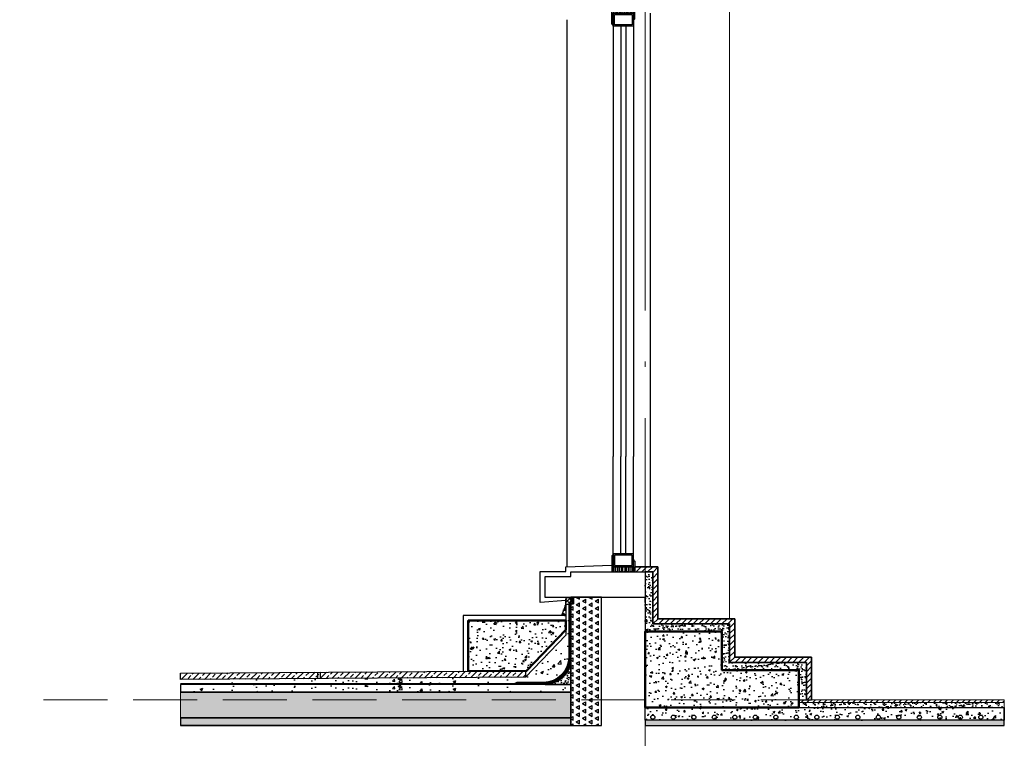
# Model space of a CAD drawing. Extents: x 447288 to 563800, y -194684 to 241749.
# Tile 17 of 91: x 474052 to 477896, y -177171 to -174366. Entities that reach past the tile are written whole.
import ezdxf

# ---------------------------------------------------------------- set-up
doc = ezdxf.new("R2010")
doc.units = 0
doc.header["$LTSCALE"] = 1000
for name, pattern in [('35$0$DASH', [0.35, 0.25, -0.1]), ('DASH', [0.35, 0.25, -0.1]), ('DOTE', [2.4200000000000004, 2, -0.2, 0.02, -0.2])]:
    doc.linetypes.add(name, pattern=pattern)
doc.layers.get('0').update_dxf_attribs({"lineweight": 20})
for name, color, linetype in [('35$0$A-detl-FINISH', 1, 'Continuous'), ('35$0$A-detl-XH', 8, 'Continuous'), ('35$0$PUB_HATCH', 8, 'Continuous'), ('35$0$保温层', 2, 'Continuous'), ('8$0$PUB_HATCH', 8, 'Continuous'), ('A-ELEV-LIN1', 40, 'Continuous'), ('A-ELEV-THIN', 7, 'Continuous'), ('A-ELEV-WIN1', 135, 'Continuous'), ('A-OVER', 7, 'Continuous'), ('A-WATER-LAYER', 7, 'Continuous'), ('fill', 252, 'Continuous'), ('PUB_HATCH', 8, 'Continuous'), ('SURFACE', 6, 'Continuous'), ('详图填充-细石混凝土、混凝土', 8, 'Continuous'), ('详图现充-水泥砂浆', 8, 'Continuous')]:
    doc.layers.add(name, color=color, linetype=linetype)
doc.layers.add('A-ASIS', color=115, linetype='DASH', lineweight=0, plot=False)
for name, color, linetype, lineweight in [('DOTE', 10, 'DOTE', 9), ('WALL', 9, 'Continuous', 50), ('详图填充-防水层', 126, 'Continuous', 200), ('防水', 124, 'Continuous', 0)]:
    doc.layers.add(name, color=color, linetype=linetype, lineweight=lineweight)
pattern_1 = [(50, (-419473.6240908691, -185038.9402083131), (71.72601826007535, -6.27521349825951), [7.5, -82.5]), (355, (-419473.6240908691, -185038.9402083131), (-13.8751333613, 75.21921337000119), [6, -66]), (100.4514, (-419467.6469228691, -185039.4631423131), (57.85093817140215, 68.94395420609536), [6.374019, -70.1142112]), (46.1842, (-419473.6240908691, -185018.9402083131), (106.7241048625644, -16.5519014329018), [11.25, -123.75]), (96.6356, (-419464.730416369, -185020.3195390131), (93.46627055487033, 97.41178709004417), [9.561028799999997, -105.1713]), (351.1842000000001, (-419473.6240908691, -185018.9402083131), (93.46619451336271, 97.41186009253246), [9, -99]), (21, (-419463.6240908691, -185023.9402083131), (59.69070521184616, -40.26188906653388), [7.5, -82.5]), (326, (-419463.6240908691, -185023.9402083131), (24.33153319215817, 72.5150045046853), [6, -66]), (71.4514, (-419458.6498675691, -185027.2953689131), (84.02226285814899, 32.25304967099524), [6.374019, -70.1142112]), (37.5, (-419473.6240908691, -185038.9402083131), (1.215985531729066, 33.28938538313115), [0, -65.19999999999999, 0, -67, 0, -66.25]), (7.499999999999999, (-419473.6240908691, -185038.9402083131), (26.30695374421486, 39.44117118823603), [0, -38.2, 0, -63.7, 0, -25.25]), (327.5, (-419495.9240908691, -185038.9402083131), (53.3822436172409, -2.255487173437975), [0, -25, 0, -78, 0, -103.5]), (317.5, (-419505.9240908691, -185038.9402083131), (58.31861693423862, 10.01049823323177), [0, -32.5, 0, -51.79999999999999, 0, -73.5])]

# ---------------------------------------------------------------- blocks, each defined once
blk = doc.blocks.new('*U241')
at = {"layer": 'fill'}
h = blk.add_hatch(dxfattribs=at)
h.set_pattern_fill('TRIANG', color=256, scale=10, angle=90, style=0)
h.set_pattern_definition([(150, (0, 1658.206553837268), (-24.74667295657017, -14.28749487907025), [14.2875, -14.2875]), (210, (0, 1658.206553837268), (-2.9565701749e-06, -28.57499487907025), [14.2875, -14.2875]), (90, (-12.37335, 1651.062803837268), (-24.74667, 14.2875), [14.2875, -14.2875])])
h.paths.add_polyline_path([(-20, 1129.103281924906), (100, 1129.103281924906), (100, 629.1032719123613), (-20, 629.1032719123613)])
at = {"layer": 'SURFACE'}
blk.add_lwpolyline([(-20, 1129.103281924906), (100, 1129.103281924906), (100, 629.1032719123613), (-20, 629.1032719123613)], close=True, dxfattribs=at)
blk = doc.blocks.new('A$C5B8A4F07')
at = {"layer": 'A-OVER'}
for p, q in [((3.500000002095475, -3.000000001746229), (3.500000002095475, -17.0000000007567)), ((10.50000000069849, -17.0000000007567), (10.50000000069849, -3.000000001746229)), ((17.50000000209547, -3.000000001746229), (17.50000000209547, -17.0000000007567)), ((24.50000000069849, -17.0000000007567), (24.50000000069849, -3.000000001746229)), ((31.50000000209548, -3.000000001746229), (31.50000000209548, -17.0000000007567)), ((38.50000000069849, -17.0000000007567), (38.50000000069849, -3.000000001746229)), ((45.50000000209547, -3.000000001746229), (45.50000000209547, -17.0000000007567)), ((52.50000000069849, -17.0000000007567), (52.50000000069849, -3.000000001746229)), ((59.50000000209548, -3.000000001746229), (59.50000000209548, -17.0000000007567)), ((66.50000000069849, -17.0000000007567), (66.50000000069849, -3.000000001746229)), ((73.50000000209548, -3.000000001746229), (73.50000000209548, -17.0000000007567))]:
    blk.add_line(p, q, dxfattribs=at)
for centre, major_axis, ratio, start_param, end_param in [((77.00000000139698, -3.000000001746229), (-3.499999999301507, 3.464245e-10), 0.8571428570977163, 3.682692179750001, 6.28318530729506), ((3.0267984e-09, -17.0000000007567), (-3.499999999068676, 5.55234e-11), 0.8571428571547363, 1.570796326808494, 3.1415926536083), ((7.000000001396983, -3.000000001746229), (-3.499999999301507, 3.464245e-10), 0.8571428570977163, 3.141592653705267, 6.28318530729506), ((14, -17.0000000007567), (3.499999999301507, 3.671023e-10), 0.8571428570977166, 3.141592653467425, 4.712388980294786), ((14.0000000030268, -17.0000000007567), (-3.499999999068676, 5.55234e-11), 0.8571428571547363, 1.570796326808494, 3.1415926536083), ((21.00000000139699, -3.000000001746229), (-3.499999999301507, 3.464245e-10), 0.8571428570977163, 3.141592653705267, 6.28318530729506), ((28, -17.0000000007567), (3.499999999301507, 3.671023e-10), 0.8571428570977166, 3.141592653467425, 4.712388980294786), ((28.0000000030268, -17.0000000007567), (-3.499999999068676, 5.55234e-11), 0.8571428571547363, 1.570796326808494, 3.1415926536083), ((35.00000000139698, -3.000000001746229), (-3.499999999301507, 3.464245e-10), 0.8571428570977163, 3.141592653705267, 6.28318530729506), ((42, -17.0000000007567), (3.499999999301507, 3.671023e-10), 0.8571428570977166, 3.141592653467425, 4.712388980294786), ((42.00000000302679, -17.0000000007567), (-3.499999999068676, 5.55234e-11), 0.8571428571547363, 1.570796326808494, 3.1415926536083), ((49.00000000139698, -3.000000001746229), (-3.499999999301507, 3.464245e-10), 0.8571428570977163, 3.141592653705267, 6.28318530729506), ((56, -17.0000000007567), (3.499999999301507, 3.671023e-10), 0.8571428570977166, 3.141592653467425, 4.712388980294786), ((56.0000000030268, -17.0000000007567), (-3.499999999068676, 5.55234e-11), 0.8571428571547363, 1.570796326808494, 3.1415926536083), ((63.00000000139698, -3.000000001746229), (-3.499999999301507, 3.464245e-10), 0.8571428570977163, 3.141592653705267, 6.28318530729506), ((70, -17.0000000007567), (3.499999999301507, 3.671023e-10), 0.8571428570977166, 3.141592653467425, 4.712388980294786), ((70.0000000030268, -17.0000000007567), (-3.499999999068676, 5.55234e-11), 0.8571428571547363, 1.570796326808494, 3.1415926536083)]:
    blk.add_ellipse(centre, major_axis=major_axis, ratio=ratio, start_param=start_param, end_param=end_param, dxfattribs=at)
blk = doc.blocks.new('A$C768061CF')
at = {"layer": '防水'}
h = blk.add_hatch(color=256, dxfattribs=at)
edge = h.paths.add_edge_path()
edge.add_line((5, 1.55705493e-08), (5, 70.00000001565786))
edge.add_arc((-4.692196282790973, 70.38075277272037), 9.699672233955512, 298.93047216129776, 357.75032269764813, ccw=False)
edge.add_line((0, 61.89152810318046), (0, 1.55705493e-08))
edge.add_line((0, 1.55705493e-08), (5, 1.55705493e-08))
h = blk.add_hatch(color=256, dxfattribs=at)
edge = h.paths.add_edge_path()
edge.add_line((85, 1.55705493e-08), (85, 49.44352616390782))
edge.add_arc((94.69219628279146, 49.82427892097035), 9.699672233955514, 182.2496773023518, 241.0695278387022)
edge.add_line((90, 41.33505425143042), (90, 1.55705493e-08))
edge.add_line((90, 1.55705493e-08), (85, 1.55705493e-08))
at = {"layer": 'A-ELEV-WIN1'}
for points in [[(5, 20.00000000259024), (85, 20.00000000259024), (85, 70.00000000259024), (5, 70.00000000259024)], [(5, 20.00000000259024), (85, 20.00000000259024), (85, 70.00000000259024), (5, 70.00000000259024)], [(10, 25.00000000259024), (80, 25.00000000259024), (80, 65.00000000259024), (10, 65.00000000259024)]]:
    blk.add_lwpolyline(points, close=True, dxfattribs=at)
at = {"layer": 'A-OVER'}
for points in [[(5, 1.55705493e-08), (5, 70.00000001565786, -0.262437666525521), (0, 61.89152810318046), (0, 1.55705493e-08)], [(85, 1.55705493e-08), (85, 49.44352616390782, 0.262437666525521), (90, 41.33505425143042), (90, 1.55705493e-08)]]:
    blk.add_lwpolyline(points, format="xyb", close=True, dxfattribs=at)
at = {"layer": 'PUB_HATCH'}
blk.add_line((85, 20.00000001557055), (85, 1.55705493e-08), dxfattribs=at)
at = {"layer": 'A-OVER'}
blk.add_blockref('A$C5B8A4F07', (4.999999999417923, 19.99999999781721), dxfattribs=at)
blk = doc.blocks.new('*U238')
blk.add_lwpolyline([(-45.00000000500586, 0), (45.00000000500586, 0)])
at = {"layer": 'A-ELEV-WIN1'}
for p, q in [((-39.99999999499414, 70.0000000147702), (-40.0000001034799, 1750.400247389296)), ((-9.999999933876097, 70.00000001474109), (-10.00000007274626, 1750.400247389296)), ((10.0000000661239, 70.00000001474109), (9.999999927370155, 1750.400247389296)), ((40.00000000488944, 70.0000000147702), (39.99999989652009, 1750.400247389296))]:
    blk.add_line(p, q, dxfattribs=at)
at = {"layer": 'A-OVER'}
blk.add_blockref('A$C768061CF', (-44.99999999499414, 1.2179953e-08), dxfattribs=at)
blk = doc.blocks.new('*U191')
blk.add_lwpolyline([(-45.00000000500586, 0), (45.00000000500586, 0)])
at = {"layer": 'A-ELEV-WIN1'}
for p, q in [((-39.99999999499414, 70.0000000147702), (-40.00000001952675, 450.0000000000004)), ((-9.999999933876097, 70.00000001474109), (-9.999999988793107, 450.0000000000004)), ((10.0000000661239, 70.00000001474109), (10.00000001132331, 450.0000000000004)), ((40.00000000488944, 70.0000000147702), (39.99999998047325, 450.0000000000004))]:
    blk.add_line(p, q, dxfattribs=at)
at = {"layer": 'A-OVER'}
blk.add_blockref('A$C768061CF', (-44.99999999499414, 1.2179953e-08), dxfattribs=at)

msp = doc.modelspace()

# ---------------------------------------------------------------- hatches: boundary and pattern name
h = msp.add_hatch()
h.set_pattern_fill('ANSI33', color=253, scale=9.999999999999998)
h.set_pattern_definition([(45, (79516.27252584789, -366684.8889107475), (-22.45064030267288, 22.45064030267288), []), (45, (79538.7231758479, -366684.8889107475), (-22.45064030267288, 22.45064030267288), [15.875, -7.9375])])
h.paths.add_polyline_path([(474680.3300005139, -176941.8811804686), (474680.080013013, -176916.8824303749), (476026.4722315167, -176907.7132485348), (476026.4721629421, -176932.7144991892)])
at = {"layer": '35$0$A-detl-XH', "linetype": 'Continuous'}
h = msp.add_hatch(dxfattribs=at)
h.set_pattern_fill('混凝土', color=256, scale=10, style=0)
h.set_pattern_definition(pattern_1)
h.paths.add_polyline_path([(476183.4793955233, -176711.5551636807), (475803.4793962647, -176711.5551673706), (475803.4793962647, -176909.2318712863), (476031.2084089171, -176907.751022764), (476183.4793956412, -176748.1757509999)])
h = msp.add_hatch(dxfattribs=at)
h.set_pattern_fill('混凝土', color=256, scale=10, style=0)
h.set_pattern_definition(pattern_1)
h.paths.add_polyline_path([(477093.4793960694, -177050.6995458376), (476493.4793960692, -177050.6995458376), (476493.4793960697, -176754.6032935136), (476793.4793960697, -176754.6032935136), (476793.4793960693, -176904.6032935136), (477093.4793960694, -176904.6032935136)])
h = msp.add_hatch(dxfattribs=at)
h.set_pattern_fill('混凝土', color=256, scale=10, style=0)
h.set_pattern_definition([(50, (426647.3539969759, -211693.8087229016), (71.72601826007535, -6.27521349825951), [7.5, -82.5]), (355, (426647.3539969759, -211693.8087229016), (-13.8751333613, 75.21921337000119), [6, -66]), (100.4514, (426653.3311649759, -211694.3316569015), (57.85093817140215, 68.94395420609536), [6.374019, -70.1142112]), (46.18420000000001, (426647.3539969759, -211673.8087229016), (106.7241048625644, -16.5519014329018), [11.24999999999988, -123.749999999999]), (96.6356, (426656.2476714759, -211675.1880536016), (93.46627055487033, 97.41178709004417), [9.561028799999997, -105.1713]), (351.1842000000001, (426647.3539969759, -211673.8087229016), (93.46619451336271, 97.41186009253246), [9, -99]), (21, (426657.3539969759, -211678.8087229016), (59.69070521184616, -40.26188906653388), [7.5, -82.5]), (326, (426657.3539969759, -211678.8087229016), (24.33153319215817, 72.5150045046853), [6, -66]), (71.4514, (426662.3282202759, -211682.1638835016), (84.02226285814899, 32.25304967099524), [6.374019, -70.1142112]), (37.5, (426647.3539969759, -211693.8087229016), (1.215985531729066, 33.28938538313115), [0, -65.19999999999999, 0, -67, 0, -66.25]), (7.499999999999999, (426647.3539969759, -211693.8087229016), (26.30695374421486, 39.44117118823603), [0, -38.2, 0, -63.7, 0, -25.25]), (327.5, (426625.0539969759, -211693.8087229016), (53.3822436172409, -2.255487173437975), [0, -25, 0, -78, 0, -103.5]), (317.5, (426615.0539969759, -211693.8087229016), (58.31861693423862, 10.01049823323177), [0, -32.5, 0, -51.79999999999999, 0, -73.5])])
h.paths.add_polyline_path([(476493.4793960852, -177050.7070798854), (477894.8955803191, -177050.7071978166), (477894.8955803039, -177100.6996650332), (476493.47939607, -177100.6995471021)])
at = {"layer": '35$0$PUB_HATCH'}
h = msp.add_hatch(dxfattribs=at)
h.set_pattern_fill('ANSI31', color=256, scale=10, style=0)
h.set_pattern_definition([(45, (-419443.6240908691, -185038.9402083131), (-11.22532015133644, 11.22532015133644), [])])
h.paths.add_polyline_path([(476843.4793960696, -176704.6032935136), (476543.4793960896, -176704.6032935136), (476543.4793962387, -176501.09978754), (476453.4793792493, -176501.09978754), (476453.4793792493, -176521.0997873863), (476493.4793953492, -176521.0997873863), (476523.479396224, -176521.09978754), (476523.479396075, -176724.6032935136), (476823.4793960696, -176724.6032935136), (476823.4793960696, -176874.6032935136), (477123.4793960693, -176874.6032935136), (477123.4794427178, -177020.6995429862), (477143.4794427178, -177020.699542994), (477143.4793896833, -176854.6032935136), (476843.4793960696, -176854.6032935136)])
h = msp.add_hatch(dxfattribs=at)
h.set_pattern_fill('ANSI31', color=256, scale=10, style=0)
h.set_pattern_definition([(45, (477072.9265311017, -177150.6946339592), (-11.22532015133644, 11.22532015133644), [])])
h.paths.add_polyline_path([(477093.4793960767, -177020.7071978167), (477894.8955803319, -177020.7071978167), (477894.8955803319, -177030.7071978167), (477093.4793960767, -177030.7071978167)])
at = {"layer": '8$0$PUB_HATCH'}
h = msp.add_hatch(dxfattribs=at)
h.set_pattern_fill('HONEY', color=252, scale=5)
h.set_pattern_definition([(0, (477894.8955803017, -177150.6995469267), (11.90625, 6.874074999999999), [7.9375, -15.875]), (120, (477894.8955803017, -177150.6995469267), (-11.90624857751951, 6.874077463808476), [7.937499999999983, -15.87499999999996]), (60, (477894.8955803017, -177150.6995469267), (1.4224804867e-06, 13.74815246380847), [-15.875, 7.9375])])
h.paths.add_polyline_path([(477894.8955803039, -177100.6996648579), (476493.4793960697, -177100.6995469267), (476493.47939607, -177120.6995469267), (477894.8955802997, -177120.6996648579)])
at = {"layer": 'A-ELEV-THIN'}
h = msp.add_hatch(dxfattribs=at)
h.set_pattern_fill('AR-SAND', color=256, scale=5)
h.set_pattern_definition([(37.5, (-419473.6240908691, -185038.9402083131), (-0.4000078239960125, 12.23533093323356), [0, -9.652, 0, -10.795, 0, -10.31875]), (7.499999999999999, (-419473.6240908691, -185038.9402083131), (11.23808207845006, 17.92062751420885), [0, -5.207, 0, -8.6995, 0, -3.333749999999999]), (327.5, (-419481.4345908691, -185038.9402083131), (19.77480925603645, 0.0359296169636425), [0, -3.174999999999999, 0, -11.43, 0, -14.9225]), (317.5, (-419481.4345908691, -185038.9402083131), (19.08891131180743, 5.573233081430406), [0, -1.587499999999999, 0, -7.492999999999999, 0, -8.5725])])
h.paths.add_polyline_path([(476166.9622558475, -176691.5551620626), (476183.4793956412, -176691.5551620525), (476183.4793952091, -176649.2062297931), (476166.9622557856, -176691.5551619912)])
at = {"layer": 'PUB_HATCH', "linetype": 'Continuous'}
h = msp.add_hatch(dxfattribs=at)
h.set_pattern_fill('AR-SAND', color=256, scale=10, style=0)
h.set_pattern_definition([(37.5, (-419443.6240908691, -185038.9402083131), (-0.8000156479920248, 24.47066186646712), [0, -19.304, 0, -21.59, 0, -20.6375]), (7.499999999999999, (-419443.6240908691, -185038.9402083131), (22.47616415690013, 35.84125502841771), [0, -10.414, 0, -17.399, 0, -6.667499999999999]), (327.5, (-419459.2450908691, -185038.9402083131), (39.5496185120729, 0.071859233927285), [0, -6.349999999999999, 0, -22.86, 0, -29.845]), (317.5, (-419459.2450908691, -185038.9402083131), (38.17782262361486, 11.14646616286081), [0, -3.174999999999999, 0, -14.986, 0, -17.145])])
h.paths.add_polyline_path([(476823.4793960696, -176724.6032935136), (476523.479396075, -176724.6032935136), (476523.479396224, -176521.09978754), (476493.4793953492, -176521.09978754), (476493.4793953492, -176621.0997878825), (476493.4793960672, -176641.0997878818), (476493.4793960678, -176754.6032935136), (476793.4793960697, -176754.6032935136), (476793.4793960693, -176904.6032935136), (477093.4793960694, -176904.6032935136), (477093.4793960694, -177020.6995429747), (477123.4794427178, -177020.6995429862), (477123.4793960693, -176874.6032935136), (476823.4793960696, -176874.6032935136)])
at = {"layer": 'PUB_HATCH'}
h = msp.add_hatch(dxfattribs=at)
h.set_pattern_fill('ANSI37', color=256, scale=8, angle=-90.00000000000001)
h.set_pattern_definition([(315, (272373.9494048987, 515976.8219351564), (8.980256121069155, 8.98025612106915), []), (44.99999999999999, (272373.9494048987, 515976.8219351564), (-8.98025612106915, 8.980256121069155), [])])
edge = h.paths.add_edge_path()
edge.add_line((476183.4793952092, -176649.2072730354), (476183.4793941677, -176631.989510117))
edge.add_arc((476192.7421964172, -176630.4838887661), 9.384370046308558, 89.56618336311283, 189.2323931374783, ccw=False)
edge.add_line((476192.8132497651, -176621.0997877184), (476203.4793952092, -176621.0997878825))
edge.add_line((476203.4793952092, -176621.0997878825), (476213.4793952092, -176621.0997878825))
edge.add_line((476213.4793952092, -176621.0997878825), (476213.4793952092, -176646.0997878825))
edge.add_line((476213.4793952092, -176646.0997878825), (476200.4793952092, -176646.0997878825))
edge.add_line((476200.4793952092, -176646.0997878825), (476195.4793952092, -176649.2040759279))
edge.add_line((476195.4793952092, -176649.2040759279), (476183.4793952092, -176649.2072730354))
h = msp.add_hatch(dxfattribs=at)
h.set_pattern_fill('HONEY', color=256, scale=10, angle=90)
h.set_pattern_definition([(90, (442356.1057442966, -195169.0042008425), (-13.74815, 23.8125), [15.875, -31.75]), (210, (442356.1057442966, -195169.0042008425), (-13.74815492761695, -23.81249715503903), [15.875, -31.75]), (150, (442356.1057442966, -195169.0042008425), (-27.49630492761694, 2.8449609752e-06), [-31.75, 15.875])])
h.paths.add_polyline_path([(476203.4793960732, -176990.7699942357), (476203.4793960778, -177020.6995389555), (476203.4793960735, -177020.6995389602), (476203.4793960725, -177090.7699942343), (474680.3300005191, -177090.76999507), (474680.330000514, -176990.7699950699)])
h = msp.add_hatch(dxfattribs=at)
h.set_pattern_fill('焦渣矿渣', color=256, scale=10)
h.set_pattern_definition([(0, (443536.2208604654, -195118.9337666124), (20, 34.64), [4, -36]), (300, (443536.2208604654, -195118.9337666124), (39.99911998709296, -0.0005080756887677), [4, -36]), (240, (443540.2208604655, -195118.9337666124), (19.99911998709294, -34.64050807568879), [4, -36]), (270, (443552.2208604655, -195118.9337666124), (40, -20.00000000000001), [6, -28.64]), (270, (443556.2208604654, -195118.9337666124), (40, -20.00000000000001), [6, -28.64]), (270, (443560.2208604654, -195118.9337666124), (40, -20.00000000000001), [6, -28.64])])
h.paths.add_polyline_path([(476203.4793960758, -177090.7699942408), (474680.3300005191, -177090.76999507), (474680.3300005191, -177120.6995608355), (476203.4886769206, -177120.699555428), (476203.4886769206, -177070.6995547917), (476203.4793960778, -177020.6995389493)])
at = {"layer": 'PUB_HATCH', "linetype": 'Continuous'}
h = msp.add_hatch(dxfattribs=at)
h.set_pattern_fill('AR-SAND', color=256, scale=10, style=0)
h.set_pattern_definition([(37.5, (426647.3539969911, -211683.8162558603), (-0.8000156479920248, 24.47066186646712), [0, -19.304, 0, -21.59, 0, -20.6375]), (7.499999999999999, (426647.3539969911, -211683.8162558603), (22.47616415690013, 35.84125502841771), [0, -10.414, 0, -17.399, 0, -6.667499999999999]), (327.5, (426631.7329969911, -211683.8162558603), (39.5496185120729, 0.071859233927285), [0, -6.349999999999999, 0, -22.86, 0, -29.845]), (317.5, (426631.7329969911, -211683.8162558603), (38.17782262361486, 11.14646616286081), [0, -3.174999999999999, 0, -14.986, 0, -17.145])])
h.paths.add_polyline_path([(477894.895580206, -177050.7071978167), (477894.8955803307, -177030.7071978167), (477093.4793960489, -177030.7070798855), (477093.4793961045, -177050.7070798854)])
at = {"layer": '详图填充-细石混凝土、混凝土'}
h = msp.add_hatch(dxfattribs=at)
h.set_pattern_fill('混凝土', color=256, scale=15)
h.set_pattern_definition([(50, (475872.0229557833, -177202.140744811), (107.589027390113, -9.412820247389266), [11.25, -123.75]), (355, (475872.0229557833, -177202.140744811), (-20.81270004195, 112.8288200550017), [9, -99]), (100.4514, (475880.9887077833, -177202.9251458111), (86.77640725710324, 103.415931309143), [9.5610285, -105.1713168]), (46.18420000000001, (475872.0229557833, -177172.1407448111), (160.0861572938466, -24.82785214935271), [16.87499999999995, -185.6249999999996]), (96.6356, (475885.3634675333, -177174.2097408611), (140.1994058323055, 146.1176806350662), [14.3415432, -157.75695]), (351.1842000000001, (475872.0229557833, -177172.1407448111), (140.1992917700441, 146.1177901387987), [13.5, -148.5]), (21, (475887.0229557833, -177179.6407448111), (89.53605781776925, -60.39283359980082), [11.25, -123.75]), (326, (475887.0229557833, -177179.6407448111), (36.49729978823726, 108.7725067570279), [9, -99]), (71.4514, (475894.4842907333, -177184.6734857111), (126.0333942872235, 48.37957450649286), [9.5610285, -105.1713168]), (37.5, (475872.0229557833, -177202.140744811), (1.8239782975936, 49.93407807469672), [0, -97.80000000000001, 0, -100.5, 0, -99.375]), (7.499999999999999, (475872.0229557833, -177202.140744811), (39.46043061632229, 59.16175678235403), [0, -57.3, 0, -95.54999999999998, 0, -37.875]), (327.5, (475838.5729557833, -177202.140744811), (80.07336542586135, -3.383230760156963), [0, -37.5, 0, -117, 0, -155.25]), (317.5, (475823.5729557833, -177202.140744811), (87.47792540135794, 15.01574734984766), [0, -48.75, 0, -77.69999999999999, 0, -110.25])])
edge = h.paths.add_edge_path()
edge.add_line((476183.4793960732, -176768.1757505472), (476026.4721629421, -176932.7144991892))
edge.add_line((476026.4721629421, -176932.7144991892), (474812.0755766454, -176941.8811796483))
edge.add_line((474812.0755766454, -176941.8811796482), (474812.0000953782, -176961.8814645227))
edge.add_line((474812.0000953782, -176961.8814645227), (475983.0603418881, -176957.7699942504))
edge.add_line((475983.0603418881, -176957.7699942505), (476089.2698689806, -176952.7699942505))
edge.add_arc((476096.5079780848, -176854.0633883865), 98.97163363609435, 265.8060339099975, 359.8803934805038)
edge.add_line((476195.4793960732, -176854.2699942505), (476195.4793960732, -176660.9603607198))
edge.add_line((476195.4793960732, -176660.9603607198), (476183.4793960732, -176768.1757505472))
h = msp.add_hatch(dxfattribs=at)
h.set_pattern_fill('混凝土', color=256, scale=5)
h.set_pattern_definition([(50, (8677.601819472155, -467124.5042008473), (35.86300913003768, -3.137606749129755), [3.75, -41.25]), (355, (8677.601819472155, -467124.5042008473), (-6.93756668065, 37.6096066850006), [3, -33]), (100.4514, (8680.590403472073, -467124.7656678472), (28.92546908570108, 34.47197710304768), [3.1870095, -35.0571056]), (46.18420000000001, (8677.601819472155, -467114.5042008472), (53.36205243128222, -8.275950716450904), [5.624999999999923, -61.87499999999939]), (96.6356, (8682.048656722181, -467115.1938661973), (46.73313527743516, 48.70589354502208), [4.780514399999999, -52.58565]), (351.1842000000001, (8677.601819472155, -467114.5042008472), (46.73309725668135, 48.70593004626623), [4.5, -49.5]), (21, (8682.601819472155, -467117.0042008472), (29.84535260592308, -20.13094453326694), [3.75, -41.25]), (326, (8682.601819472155, -467117.0042008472), (12.16576659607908, 36.25750225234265), [3, -33]), (71.4514, (8685.088931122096, -467118.6817811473), (42.01113142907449, 16.12652483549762), [3.1870095, -35.0571056]), (37.5, (8677.601819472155, -467124.5042008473), (0.6079927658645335, 16.64469269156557), [0, -32.6, 0, -33.5, 0, -33.125]), (7.499999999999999, (8677.601819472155, -467124.5042008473), (13.15347687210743, 19.72058559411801), [0, -19.1, 0, -31.85, 0, -12.625]), (327.5, (8666.451819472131, -467124.5042008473), (26.69112180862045, -1.127743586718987), [0, -12.5, 0, -39, 0, -51.75]), (317.5, (8661.451819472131, -467124.5042008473), (29.15930846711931, 5.005249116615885), [0, -16.25, 0, -25.9, 0, -36.75])])
edge = h.paths.add_edge_path()
edge.add_line((476103.4793960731, -176960.7699942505), (476203.4793960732, -176960.7699942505))
edge.add_line((476203.4793960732, -176960.7699942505), (476203.4793960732, -176860.7699942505))
edge.add_arc((476103.4793960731, -176860.7699942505), 100, -90, 0, ccw=False)
h = msp.add_hatch(dxfattribs=at)
h.set_pattern_fill('混凝土', color=256, scale=15)
h.set_pattern_definition([(50, (475872.0984370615, -177231.0292745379), (107.589027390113, -9.412820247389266), [11.25, -123.75]), (355, (475872.0984370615, -177231.0292745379), (-20.81270004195, 112.8288200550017), [9, -99]), (100.4514, (475881.0641890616, -177231.8136755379), (86.77640725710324, 103.415931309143), [9.5610285, -105.1713168]), (46.18420000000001, (475872.0984370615, -177201.0292745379), (160.0861572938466, -24.82785214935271), [16.87499999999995, -185.6249999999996]), (96.6356, (475885.4389488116, -177203.0982705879), (140.1994058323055, 146.1176806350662), [14.3415432, -157.75695]), (351.1842000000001, (475872.0984370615, -177201.0292745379), (140.1992917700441, 146.1177901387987), [13.5, -148.5]), (21, (475887.0984370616, -177208.5292745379), (89.53605781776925, -60.39283359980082), [11.25, -123.75]), (326, (475887.0984370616, -177208.5292745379), (36.49729978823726, 108.7725067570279), [9, -99]), (71.4514, (475894.5597720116, -177213.5620154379), (126.0333942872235, 48.37957450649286), [9.5610285, -105.1713168]), (37.5, (475872.0984370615, -177231.0292745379), (1.8239782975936, 49.93407807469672), [0, -97.80000000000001, 0, -100.5, 0, -99.375]), (7.499999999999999, (475872.0984370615, -177231.0292745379), (39.46043061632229, 59.16175678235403), [0, -57.3, 0, -95.54999999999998, 0, -37.875]), (327.5, (475838.6484370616, -177231.0292745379), (80.07336542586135, -3.383230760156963), [0, -37.5, 0, -117, 0, -155.25]), (317.5, (475823.6484370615, -177231.0292745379), (87.47792540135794, 15.01574734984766), [0, -48.75, 0, -77.69999999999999, 0, -110.25])])
h.paths.add_polyline_path([(476203.4793960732, -176960.7699942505), (474680.3300005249, -176960.7699950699), (474680.3300005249, -176990.7699950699), (476203.4793960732, -176990.7699942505)])

# ---------------------------------------------------------------- linework, layer by layer
at = {"color": 0}
msp.add_line((476823.4886621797, -176704.6032935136), (476823.4886613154, -173560.6995108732), dxfattribs=at)
msp.add_lwpolyline([(476026.4721629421, -176932.7144991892), (476026.4722315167, -176907.7132485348)])
msp.add_lwpolyline([(477093.4793960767, -177020.7071978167), (477894.8955803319, -177020.7071978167), (477894.8955803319, -177030.7071978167), (477093.4793960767, -177030.7071978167)], close=True)
at = {"linetype": 'Continuous'}
msp.add_lwpolyline([(477894.895580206, -177050.7071978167), (477894.8955803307, -177030.7071978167), (477093.4793960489, -177030.7070798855), (477093.4793961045, -177050.7070798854)], close=True, dxfattribs=at)
at = {"layer": '35$0$A-detl-FINISH', "linetype": 'Continuous'}
msp.add_line((476518.4793964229, -177050.7070798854), (477894.8955803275, -177050.7071978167), dxfattribs=at)
for centre in [(476523.8941936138, -177088.698367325), (476603.8941936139, -177088.698367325), (476683.8941936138, -177088.698367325), (476763.8941936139, -177088.698367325), (476843.8941936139, -177088.698367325), (476923.8941936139, -177088.698367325), (477003.8941936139, -177088.698367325), (477083.894193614, -177088.698367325), (477163.8941936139, -177088.698367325), (477243.8941936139, -177088.698367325), (477323.8941936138, -177088.698367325), (477403.8941936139, -177088.698367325), (477483.8941936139, -177088.698367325), (477563.8941936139, -177088.698367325), (477643.8941936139, -177088.698367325), (477723.8941936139, -177088.698367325), (477803.8941936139, -177088.698367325)]:
    msp.add_circle(centre, 8, dxfattribs=at)
at = {"layer": '35$0$保温层'}
msp.add_lwpolyline([(477894.8955803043, -177098.6996648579), (477894.895580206, -177050.7071978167)], dxfattribs=at)
at = {"layer": 'A-ASIS'}
msp.add_lwpolyline([(477894.8955803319, -177020.6995432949), (474052.3349305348, -177020.699541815)], dxfattribs=at)
msp.add_lwpolyline([(476203.4793960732, -176990.7699942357), (474680.3300005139, -176990.7699950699), (474680.3300005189, -177090.76999507), (476203.4793960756, -177090.7699942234), (476203.4793960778, -177020.6995389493), (476203.4793960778, -177020.6995389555)], close=True, dxfattribs=at)
at = {"layer": 'A-ELEV-LIN1'}
msp.add_lwpolyline([(474680.3300005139, -176941.8811804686), (474680.080013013, -176916.8824303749), (476026.4722315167, -176907.7132485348), (476026.4721629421, -176932.7144991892)], close=True, dxfattribs=at)
for points in [[(475216.4721461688, -176938.8286561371), (475216.4722147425, -176913.8278143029)], [(475226.4721463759, -176938.753172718), (475226.4722149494, -176913.7523258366)]]:
    msp.add_lwpolyline(points, dxfattribs=at)
at = {"layer": 'A-ELEV-THIN'}
for points in [[(476453.4793792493, -176501.09978754), (476543.4793962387, -176501.09978754), (476543.4793960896, -176704.6032935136), (476843.4793960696, -176704.6032935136), (476843.4793960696, -176854.6032935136), (477143.4793896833, -176854.6032935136), (477143.4794427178, -177020.6993631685)], [(476453.4793792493, -176521.09978754), (476523.479396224, -176521.09978754), (476523.479396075, -176724.6032935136), (476823.4793960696, -176724.6032935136), (476823.4793960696, -176874.6032935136), (477123.4793960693, -176874.6032935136), (477123.4794427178, -177020.6993695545)], [(476183.4793956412, -176691.555161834), (475783.4793962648, -176691.5551673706), (475783.4793962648, -176909.3680750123)]]:
    msp.add_lwpolyline(points, dxfattribs=at)
msp.add_lwpolyline([(476183.4793952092, -176649.2072730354), (476183.4793941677, -176631.989510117, -0.464535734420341), (476192.8132497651, -176621.0997877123), (476192.8132497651, -176621.0997877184), (476203.4793952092, -176621.0997878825), (476213.4793952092, -176621.0997878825), (476213.4793952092, -176646.0997878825), (476200.4793952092, -176646.0997878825), (476195.4793952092, -176649.2040759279)], format="xyb", close=True, dxfattribs=at)
msp.add_lwpolyline([(476493.4793960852, -177050.7070798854), (477894.8955803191, -177050.7071978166), (477894.8955803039, -177100.6996650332), (476493.47939607, -177100.6995471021)], close=True, dxfattribs=at)
at = {"layer": 'A-OVER'}
for points in [[(476188.479396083, -174365.7001445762), (476188.4793960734, -176500.9229901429)], [(476513.4794274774, -174340.6994996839), (476513.4793987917, -176501.09978754)], [(476183.4793942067, -176632.6367608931), (476083.4793953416, -176641.0997878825), (476083.4793953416, -176519.6032935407), (476183.4793963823, -176519.6032935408), (476183.4793963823, -176501.0997873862), (476363.4793792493, -176494.7350868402)], [(476203.4793963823, -176521.0997873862), (476493.4793953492, -176521.0997873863), (476493.4793953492, -176621.0997878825), (476103.4793953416, -176621.0997860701), (476103.4793953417, -176539.6032935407), (476203.4793963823, -176539.6032935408), (476203.4793963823, -176521.0997873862)], [(476203.4793952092, -176646.0997878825), (476213.4793952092, -176646.0997878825), (476213.4793952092, -176621.0997878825), (476203.4793952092, -176621.0997878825)], [(476493.4793960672, -176641.0997878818), (476493.4793961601, -176621.0997878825)], [(476183.4793956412, -176649.2072730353), (476166.9622558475, -176691.5551620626)]]:
    msp.add_lwpolyline(points, dxfattribs=at)
for points in [[(476843.4793960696, -176704.6032935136), (476543.4793960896, -176704.6032935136), (476543.4793962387, -176501.09978754), (476453.4793792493, -176501.09978754), (476453.4793792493, -176521.0997873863), (476493.4793953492, -176521.0997873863), (476523.479396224, -176521.09978754), (476523.479396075, -176724.6032935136), (476823.4793960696, -176724.6032935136), (476823.4793960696, -176874.6032935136), (477123.4793960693, -176874.6032935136), (477123.4794427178, -177020.6995429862), (477143.4794427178, -177020.699542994), (477143.4793896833, -176854.6032935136), (476843.4793960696, -176854.6032935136)], [(476823.4793960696, -176724.6032935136), (476523.479396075, -176724.6032935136), (476523.479396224, -176521.09978754), (476493.4793953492, -176521.09978754), (476493.4793953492, -176621.0997878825), (476493.4793960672, -176641.0997878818), (476493.4793960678, -176754.6032935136), (476793.4793960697, -176754.6032935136), (476793.4793960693, -176904.6032935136), (477093.4793960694, -176904.6032935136), (477093.4793960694, -177020.6995429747), (477123.4794427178, -177020.6995429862), (477123.4793960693, -176874.6032935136), (476823.4793960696, -176874.6032935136)]]:
    msp.add_lwpolyline(points, close=True, dxfattribs=at)
at = {"layer": 'A-WATER-LAYER'}
for points in [[(476208.4551482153, -176621.0997878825), (476195.4793952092, -176649.2040759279), (476195.4793960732, -176854.2699942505, -0.4142135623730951), (476096.9793960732, -176952.7699942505), (475992.6063611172, -176952.7699942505), (475983.0603418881, -176957.7699942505), (474680.3300005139, -176957.7699950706)], [(476211.7594640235, -176621.0997878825), (476198.4793952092, -176649.8631959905), (476198.4793960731, -176854.2699942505, -0.4142135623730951), (476096.9793960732, -176955.7699942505), (475993.3444694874, -176955.7699942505), (475983.7984502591, -176960.76999425), (474680.3300005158, -176960.7699950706)], [(476203.4793952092, -176646.0997878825), (476203.4793960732, -176854.2699942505, -0.414213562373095), (476096.9793960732, -176960.7699942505), (475992.9754153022, -176960.7699942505)], [(476200.4793952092, -176646.0997878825), (476200.4793960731, -176854.2699942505, -0.4142135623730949), (476096.9793960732, -176957.7699942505), (475992.9754153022, -176957.7699942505)]]:
    msp.add_lwpolyline(points, format="xyb", dxfattribs=at)
for points in [[(476183.4793952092, -176649.2072730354), (476183.4793960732, -176768.1757505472), (476026.4721629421, -176932.7144991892), (474680.3300005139, -176941.8811804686)], [(476183.4793960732, -176748.1757505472), (476026.4722177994, -176912.7144041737)]]:
    msp.add_lwpolyline(points, dxfattribs=at)
at = {"layer": 'DOTE'}
msp.add_line((476493.4886316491, -177920.6995530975), (476493.4886316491, -173420.699552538), dxfattribs=at)
at = {"layer": 'PUB_HATCH'}
msp.add_lwpolyline([(476203.4793960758, -177090.7699942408), (474680.3300005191, -177090.76999507), (474680.3300005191, -177120.6995608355), (476203.4886769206, -177120.699555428), (476203.4793960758, -177090.7699942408), (476203.4793960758, -177090.7699942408)], close=True, dxfattribs=at)
at = {"layer": 'SURFACE'}
msp.add_lwpolyline([(476203.4793960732, -176960.7699942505), (474680.3300005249, -176960.7699950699), (474680.3300005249, -176990.7699950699), (476203.4793960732, -176990.7699942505)], close=True, dxfattribs=at)
msp.add_lwpolyline([(474680.3300005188, -177090.76999507), (474680.3300005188, -177090.76999507), (476203.4793960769, -177090.7699942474), (476203.4793960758, -177090.7699942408), (476203.4793960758, -177090.769994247), (476203.4793960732, -176990.7699942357), (474680.3300005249, -176990.7699950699)], dxfattribs=at)
at = {"layer": 'SURFACE', "color": 2}
msp.add_lwpolyline([(477894.8955803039, -177100.6996648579), (476493.4793960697, -177100.6995469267), (476493.47939607, -177120.6995469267), (477894.8955802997, -177120.6996648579)], close=True, dxfattribs=at)
at = {"layer": 'WALL'}
for points in [[(476183.4793955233, -176711.5551636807), (475803.4793962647, -176711.5551673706), (475803.4793962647, -176909.2318712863), (476031.2084089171, -176907.751022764), (476183.4793956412, -176748.1757509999)], [(477093.4793960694, -177050.6995458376), (476493.4793960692, -177050.6995458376), (476493.4793960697, -176754.6032935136), (476793.4793960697, -176754.6032935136), (476793.4793960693, -176904.6032935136), (477093.4793960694, -176904.6032935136)]]:
    msp.add_lwpolyline(points, close=True, dxfattribs=at)
at = {"layer": '详图填充-防水层', "linetype": 'DASH', "ltscale": 0.1, "const_width": 3}
for points in [[(476210.1073061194, -176621.0997878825), (476196.9793952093, -176649.5336359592), (476196.9793960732, -176854.2699942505, -0.4142135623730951), (476096.9793960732, -176954.2699942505), (475992.9754153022, -176954.2699942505), (475983.4293960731, -176959.2699942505), (474680.3300005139, -176959.2699950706)], [(476201.9793952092, -176646.0997878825), (476201.9793960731, -176854.2699942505, -0.4142135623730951), (476096.9793960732, -176959.2699942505), (475992.9754153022, -176959.2699942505)]]:
    msp.add_lwpolyline(points, format="xyb", dxfattribs=at)
at = {"layer": '详图填充-防水层', "linetype": 'DASH', "ltscale": 0.1, "const_width": 1.5}
msp.add_lwpolyline([(474680.3299997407, -177115.6995649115), (476203.4793960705, -177115.6995649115), (476203.4886769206, -177115.6995655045), (476203.4886769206, -177025.6995440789), (476203.4793960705, -177025.6995432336), (476202.8477059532, -176943.0395737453), (476205.7042912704, -176620.6995454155)], dxfattribs=at)
at = {"layer": '详图现充-水泥砂浆'}
msp.add_lwpolyline([(476103.4793960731, -176960.7699942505), (476203.4793960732, -176960.7699942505), (476203.4793960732, -176860.7699942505, -0.4142135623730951)], format="xyb", close=True, dxfattribs=at)
at = {"layer": '防水', "linetype": '35$0$DASH', "ltscale": 0.15}
for points, const_width in [([(476493.47939607, -177120.6919912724), (477894.8962253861, -177120.6996671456)], 1.5), ([(476493.4793960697, -177100.6995469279), (477894.8955803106, -177100.6996650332)], 0.8)]:
    msp.add_lwpolyline(points, dxfattribs=dict(at, const_width=const_width))

# ---------------------------------------------------------------- block references
at = {"xscale": -1}
msp.add_blockref('*U241', (476303.4886769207, -177749.8028273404), dxfattribs=at)
at = {"layer": 'A-OVER', "xscale": -1, "rotation": 180}
msp.add_blockref('*U238', (476408.4793852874, -174320.6995400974), dxfattribs=at)
at = {"layer": 'A-OVER'}
msp.add_blockref('*U191', (476408.4793792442, -176521.0997874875), dxfattribs=at)

doc.saveas('drawing.dxf')
